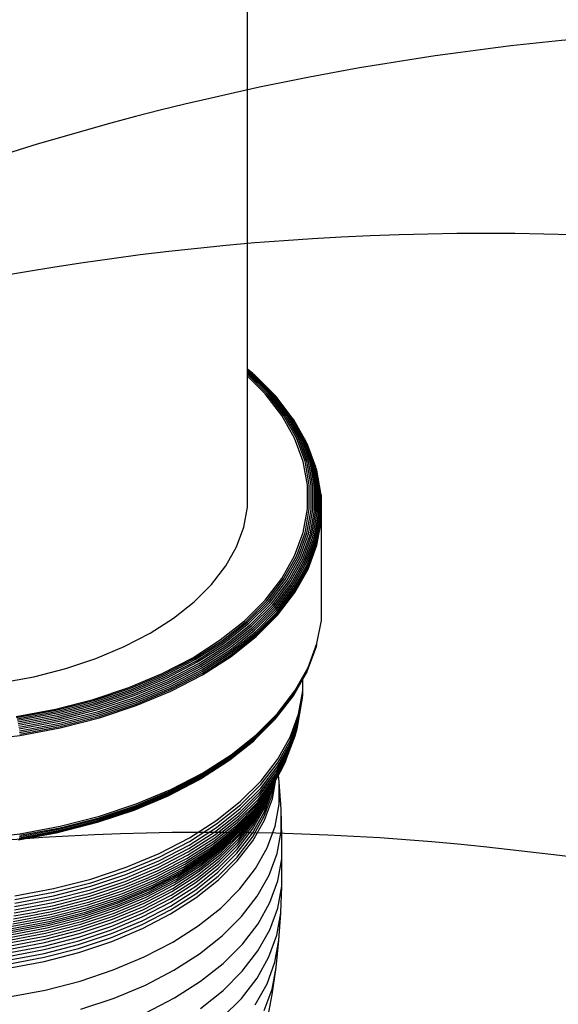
# Model space of a CAD drawing. Extents: x -19547 to -11561, y 2096 to 5601.
# Tile 23 of 168: x -19126.39 to -19119.12, y 3376.79 to 3390.08. Entities that reach past the tile are written whole.
import ezdxf

# ---------------------------------------------------------------- set-up
doc = ezdxf.new("R2010")
doc.units = 0
doc.header["$MEASUREMENT"] = 0
doc.layers.add('TANK', color=2, linetype='CONTINUOUS')
doc.layers.add('TANK-SLOPE', color=2, linetype='CONTINUOUS')

# ---------------------------------------------------------------- blocks, each defined once
blk = doc.blocks.new('A$C3406478A')
at = {"layer": 'TANK'}
for p, q in [((7.958, 15.327), (7.958, 20.143)), ((8.03, 15.27), (7.958, 15.327)), ((7.958, 15.322), (7.958, 15.327)), ((7.958, 15.314), (7.958, 15.322)), ((8.015, 15.277), (7.958, 15.322)), ((7.958, 15.301), (7.958, 15.314)), ((7.998, 15.282), (7.958, 15.314)), ((7.979, 15.284), (7.958, 15.301)), ((7.958, 15.285), (7.958, 15.301)), ((7.96, 15.283), (7.958, 15.285)), ((7.958, 15.261), (7.958, 15.285)), ((8.241, 15.002), (7.96, 15.283)), ((8.261, 15.002), (7.979, 15.284)), ((8.281, 14.999), (7.998, 15.282)), ((8.219, 15), (7.958, 15.261)), ((7.958, 15.234), (7.958, 15.261)), ((8.197, 14.995), (7.958, 15.234)), ((7.958, 13.466), (7.958, 15.234)), ((8.299, 14.993), (8.015, 15.277)), ((8.315, 14.985), (8.03, 15.27)), ((8.33, 14.974), (8.044, 15.26)), ((8.423, 14.701), (8.197, 14.995)), ((8.446, 14.705), (8.219, 15)), ((8.469, 14.706), (8.241, 15.002)), ((8.49, 14.705), (8.261, 15.002)), ((8.511, 14.7), (8.281, 14.999)), ((8.53, 14.693), (8.299, 14.993)), ((8.547, 14.684), (8.315, 14.985)), ((8.342, 14.961), (8.33, 14.974)), ((8.562, 14.672), (8.342, 14.961)), ((8.595, 14.396), (8.423, 14.701)), ((8.619, 14.398), (8.446, 14.705)), ((8.642, 14.398), (8.469, 14.706)), ((8.665, 14.395), (8.49, 14.705)), ((8.686, 14.39), (8.511, 14.7)), ((8.706, 14.381), (8.53, 14.693)), ((8.723, 14.371), (8.547, 14.684)), ((8.739, 14.358), (8.562, 14.672)), ((8.585, 14.643), (8.575, 14.658)), ((8.752, 14.344), (8.585, 14.643)), ((8.711, 14.082), (8.595, 14.396)), ((8.735, 14.083), (8.619, 14.398)), ((8.759, 14.081), (8.642, 14.398)), ((8.782, 14.077), (8.665, 14.395)), ((8.804, 14.07), (8.686, 14.39)), ((8.824, 14.061), (8.706, 14.381)), ((8.842, 14.049), (8.723, 14.371)), ((8.858, 14.036), (8.739, 14.358)), ((8.871, 14.02), (8.752, 14.344)), ((8.77, 14.31), (8.763, 14.327)), ((8.882, 14.003), (8.77, 14.31)), ((8.769, 13.763), (8.711, 14.082)), ((8.793, 13.762), (8.735, 14.083)), ((8.818, 13.759), (8.759, 14.081)), ((8.841, 13.753), (8.782, 14.077)), ((8.863, 13.745), (8.804, 14.07)), ((8.883, 13.734), (8.824, 14.061)), ((8.901, 13.722), (8.842, 14.049)), ((8.918, 13.707), (8.858, 14.036)), ((8.931, 13.691), (8.871, 14.02)), ((8.942, 13.673), (8.882, 14.003)), ((8.895, 13.966), (8.89, 13.985)), ((8.95, 13.655), (8.895, 13.966)), ((8.769, 13.442), (8.769, 13.763)), ((8.793, 13.44), (8.793, 13.762)), ((8.818, 13.435), (8.818, 13.759)), ((8.841, 13.428), (8.841, 13.753)), ((8.863, 13.418), (8.863, 13.745)), ((8.883, 13.407), (8.883, 13.734)), ((8.901, 13.393), (8.901, 13.722)), ((8.918, 13.377), (8.918, 13.707)), ((8.931, 13.36), (8.931, 13.691)), ((8.942, 13.342), (8.942, 13.673)), ((8.95, 13.323), (8.95, 13.655)), ((8.956, 13.615), (8.955, 13.635)), ((8.955, 13.303), (8.956, 13.615)), ((7.908, 13.196), (7.958, 13.466)), ((8.711, 13.122), (8.769, 13.442)), ((8.735, 13.119), (8.793, 13.44)), ((8.759, 13.113), (8.818, 13.435)), ((8.782, 13.104), (8.841, 13.428)), ((8.804, 13.093), (8.863, 13.418)), ((8.824, 13.08), (8.883, 13.407)), ((8.842, 13.066), (8.901, 13.393)), ((8.858, 13.049), (8.918, 13.377)), ((8.871, 13.031), (8.931, 13.36)), ((8.882, 13.012), (8.942, 13.342)), ((8.89, 12.993), (8.95, 13.323)), ((8.895, 12.972), (8.955, 13.303)), ((8.956, 13.283), (8.955, 13.303)), ((7.81, 12.93), (7.908, 13.196)), ((8.896, 12.952), (8.956, 13.283)), ((8.956, 12.06), (8.956, 13.283)), ((8.595, 12.808), (8.711, 13.122)), ((8.619, 12.803), (8.735, 13.119)), ((8.642, 12.796), (8.759, 13.113)), ((8.665, 12.786), (8.782, 13.104)), ((8.686, 12.774), (8.804, 13.093)), ((8.706, 12.76), (8.824, 13.08)), ((8.723, 12.744), (8.842, 13.066)), ((8.739, 12.726), (8.858, 13.049)), ((8.752, 12.708), (8.871, 13.031)), ((7.665, 12.671), (7.81, 12.93)), ((8.763, 12.688), (8.882, 13.012)), ((8.77, 12.668), (8.89, 12.993)), ((8.775, 12.647), (8.895, 12.972)), ((8.776, 12.627), (8.896, 12.952)), ((8.423, 12.503), (8.595, 12.808)), ((8.446, 12.497), (8.619, 12.803)), ((8.469, 12.488), (8.642, 12.796)), ((8.49, 12.476), (8.665, 12.786)), ((8.511, 12.463), (8.686, 12.774)), ((8.53, 12.448), (8.706, 12.76)), ((7.473, 12.423), (7.665, 12.671)), ((8.547, 12.431), (8.723, 12.744)), ((8.562, 12.412), (8.739, 12.726)), ((8.575, 12.393), (8.752, 12.708)), ((8.585, 12.373), (8.763, 12.688)), ((8.593, 12.352), (8.77, 12.668)), ((8.597, 12.331), (8.775, 12.647)), ((8.599, 12.311), (8.776, 12.627)), ((8.197, 12.21), (8.423, 12.503)), ((8.219, 12.202), (8.446, 12.497)), ((7.238, 12.187), (7.473, 12.423)), ((8.241, 12.192), (8.469, 12.488)), ((8.261, 12.179), (8.49, 12.476)), ((8.281, 12.165), (8.511, 12.463)), ((8.299, 12.148), (8.53, 12.448)), ((8.315, 12.13), (8.547, 12.431)), ((8.33, 12.111), (8.562, 12.412)), ((8.342, 12.091), (8.575, 12.393)), ((8.352, 12.07), (8.585, 12.373)), ((8.359, 12.049), (8.593, 12.352)), ((8.363, 12.028), (8.597, 12.331)), ((8.364, 12.007), (8.599, 12.311)), ((6.961, 11.967), (7.238, 12.187)), ((7.919, 11.932), (8.197, 12.21)), ((7.94, 11.923), (8.219, 12.202)), ((7.96, 11.911), (8.241, 12.192)), ((7.979, 11.897), (8.261, 12.179)), ((7.998, 11.882), (8.281, 12.165)), ((8.015, 11.864), (8.299, 12.148)), ((8.03, 11.845), (8.315, 12.13)), ((8.044, 11.825), (8.33, 12.111)), ((6.646, 11.765), (6.961, 11.967)), ((8.055, 11.804), (8.342, 12.091)), ((8.065, 11.783), (8.352, 12.07)), ((8.071, 11.761), (8.359, 12.049)), ((8.075, 11.74), (8.363, 12.028)), ((8.077, 11.72), (8.364, 12.007)), ((8.956, 11.956), (8.956, 12.06)), ((7.592, 11.672), (7.919, 11.932)), ((7.611, 11.662), (7.94, 11.923)), ((7.63, 11.649), (7.96, 11.911)), ((7.648, 11.634), (7.979, 11.897)), ((7.665, 11.617), (7.998, 11.882)), ((7.681, 11.599), (8.015, 11.864)), ((7.695, 11.579), (8.03, 11.845)), ((8.896, 11.626), (8.955, 11.936)), ((8.955, 11.936), (8.956, 11.956)), ((6.296, 11.583), (6.646, 11.765)), ((7.708, 11.558), (8.044, 11.825)), ((7.719, 11.536), (8.055, 11.804)), ((7.727, 11.514), (8.065, 11.783)), ((7.733, 11.493), (8.071, 11.761)), ((7.737, 11.471), (8.075, 11.74)), ((7.738, 11.451), (8.077, 11.72)), ((5.915, 11.423), (6.296, 11.583)), ((7.22, 11.433), (7.592, 11.672)), ((7.238, 11.422), (7.611, 11.662)), ((7.255, 11.408), (7.63, 11.649)), ((7.271, 11.392), (7.648, 11.634)), ((7.287, 11.375), (7.665, 11.617)), ((7.301, 11.355), (7.681, 11.599)), ((7.314, 11.334), (7.695, 11.579)), ((8.77, 11.262), (8.89, 11.586)), ((8.775, 11.281), (8.895, 11.606)), ((8.776, 11.3), (8.896, 11.626)), ((8.89, 11.586), (8.895, 11.606)), ((6.807, 11.219), (7.22, 11.433)), ((7.326, 11.313), (7.708, 11.558)), ((7.335, 11.291), (7.719, 11.536)), ((7.343, 11.268), (7.727, 11.514)), ((7.348, 11.246), (7.733, 11.493)), ((7.352, 11.224), (7.737, 11.471)), ((7.353, 11.204), (7.738, 11.451)), ((5.507, 11.287), (5.915, 11.423)), ((6.822, 11.206), (7.238, 11.422)), ((6.838, 11.192), (7.255, 11.408)), ((6.852, 11.175), (7.271, 11.392)), ((6.866, 11.156), (7.287, 11.375)), ((6.879, 11.136), (7.301, 11.355)), ((6.891, 11.114), (7.314, 11.334)), ((6.901, 11.092), (7.326, 11.313)), ((8.599, 10.984), (8.776, 11.3)), ((4.629, 11.093), (5.076, 11.177)), ((5.076, 11.177), (5.507, 11.287)), ((6.357, 11.03), (6.807, 11.219)), ((6.371, 11.017), (6.822, 11.206)), ((6.384, 11.001), (6.838, 11.192)), ((6.396, 10.983), (6.852, 11.175)), ((6.909, 11.069), (7.335, 11.291)), ((6.916, 11.046), (7.343, 11.268)), ((6.921, 11.024), (7.348, 11.246)), ((6.924, 11.002), (7.352, 11.224)), ((6.925, 10.981), (7.353, 11.204)), ((8.593, 10.946), (8.77, 11.262)), ((8.597, 10.965), (8.775, 11.281)), ((8.707, 11.144), (8.763, 11.244)), ((8.763, 11.244), (8.77, 11.262)), ((5.876, 10.869), (6.357, 11.03)), ((6.408, 10.964), (6.866, 11.156)), ((6.419, 10.943), (6.879, 11.136)), ((6.429, 10.921), (6.891, 11.114)), ((6.438, 10.898), (6.901, 11.092)), ((6.446, 10.875), (6.909, 11.069)), ((6.452, 10.851), (6.916, 11.046)), ((8.585, 10.929), (8.707, 11.144)), ((8.707, 10.988), (8.707, 11.144)), ((5.887, 10.855), (6.371, 11.017)), ((5.898, 10.839), (6.384, 11.001)), ((5.908, 10.821), (6.396, 10.983)), ((5.918, 10.801), (6.408, 10.964)), ((5.927, 10.779), (6.419, 10.943)), ((5.936, 10.756), (6.429, 10.921)), ((5.943, 10.733), (6.438, 10.898)), ((6.456, 10.829), (6.921, 11.024)), ((6.458, 10.807), (6.924, 11.002)), ((6.459, 10.786), (6.925, 10.981)), ((8.352, 10.626), (8.575, 10.913)), ((8.359, 10.643), (8.593, 10.946)), ((8.363, 10.661), (8.597, 10.965)), ((8.364, 10.681), (8.599, 10.984)), ((8.575, 10.913), (8.585, 10.929)), ((8.648, 10.622), (8.705, 10.938)), ((8.649, 10.673), (8.707, 10.988)), ((8.701, 10.888), (8.705, 10.938)), ((8.705, 10.938), (8.707, 10.988)), ((5.368, 10.739), (5.876, 10.869)), ((5.376, 10.724), (5.887, 10.855)), ((5.385, 10.707), (5.898, 10.839)), ((5.393, 10.688), (5.908, 10.821)), ((5.401, 10.668), (5.918, 10.801)), ((5.409, 10.646), (5.927, 10.779)), ((5.949, 10.709), (6.446, 10.875)), ((5.954, 10.686), (6.452, 10.851)), ((5.958, 10.663), (6.456, 10.829)), ((5.96, 10.641), (6.458, 10.807)), ((5.961, 10.62), (6.459, 10.786)), ((8.637, 10.523), (8.694, 10.838)), ((8.644, 10.573), (8.701, 10.888)), ((8.694, 10.838), (8.701, 10.888)), ((4.839, 10.64), (5.368, 10.739)), ((4.845, 10.625), (5.376, 10.724)), ((4.851, 10.607), (5.385, 10.707)), ((4.857, 10.588), (5.393, 10.688)), ((4.863, 10.567), (5.401, 10.668)), ((4.868, 10.544), (5.409, 10.646)), ((5.415, 10.622), (5.936, 10.756)), ((5.421, 10.599), (5.943, 10.733)), ((5.426, 10.575), (5.949, 10.709)), ((5.43, 10.551), (5.954, 10.686)), ((5.433, 10.528), (5.958, 10.663)), ((5.434, 10.505), (5.96, 10.641)), ((8.071, 10.355), (8.359, 10.643)), ((8.075, 10.373), (8.363, 10.661)), ((8.077, 10.393), (8.364, 10.681)), ((8.535, 10.362), (8.649, 10.673)), ((4.873, 10.521), (5.415, 10.622)), ((4.877, 10.497), (5.421, 10.599)), ((4.881, 10.472), (5.426, 10.575)), ((4.884, 10.448), (5.43, 10.551)), ((4.886, 10.425), (5.433, 10.528)), ((4.887, 10.403), (5.434, 10.505)), ((5.435, 10.485), (5.961, 10.62)), ((8.055, 10.324), (8.33, 10.598)), ((8.065, 10.339), (8.352, 10.626)), ((8.33, 10.598), (8.342, 10.611)), ((8.523, 10.214), (8.637, 10.523)), ((8.53, 10.263), (8.644, 10.573)), ((8.534, 10.312), (8.648, 10.622)), ((8.627, 10.474), (8.637, 10.523)), ((4.324, 10.313), (4.887, 10.382)), ((4.887, 10.382), (5.435, 10.485)), ((7.737, 10.105), (8.075, 10.373)), ((7.738, 10.124), (8.077, 10.393)), ((8.487, 10.071), (8.6, 10.379)), ((8.502, 10.118), (8.615, 10.426)), ((8.514, 10.165), (8.627, 10.474)), ((8.6, 10.379), (8.615, 10.426)), ((8.615, 10.426), (8.627, 10.474)), ((7.708, 10.045), (8.044, 10.312)), ((7.719, 10.056), (8.055, 10.324)), ((7.727, 10.071), (8.065, 10.339)), ((7.733, 10.087), (8.071, 10.355)), ((8.36, 9.961), (8.53, 10.263)), ((8.364, 10.011), (8.534, 10.312)), ((8.365, 10.061), (8.535, 10.362)), ((7.352, 9.858), (7.737, 10.105)), ((7.353, 9.877), (7.738, 10.124)), ((8.333, 9.818), (8.502, 10.118)), ((8.344, 9.865), (8.514, 10.165)), ((8.354, 9.913), (8.523, 10.214)), ((7.326, 9.8), (7.695, 10.036)), ((7.335, 9.811), (7.719, 10.056)), ((7.343, 9.824), (7.727, 10.071)), ((7.348, 9.84), (7.733, 10.087)), ((7.695, 10.036), (7.708, 10.045)), ((8.14, 9.721), (8.364, 10.011)), ((8.142, 9.771), (8.365, 10.061)), ((8.302, 9.728), (8.47, 10.026)), ((8.319, 9.772), (8.487, 10.071)), ((8.428, 9.938), (8.45, 9.981)), ((8.45, 9.981), (8.47, 10.026)), ((8.47, 10.026), (8.487, 10.071)), ((6.921, 9.618), (7.348, 9.84)), ((6.924, 9.635), (7.352, 9.858)), ((6.925, 9.654), (7.353, 9.877)), ((8.122, 9.576), (8.344, 9.865)), ((8.131, 9.623), (8.354, 9.913)), ((8.137, 9.672), (8.36, 9.961)), ((8.341, 9.783), (8.377, 9.847)), ((8.377, 9.847), (8.428, 9.938)), ((8.387, 9.754), (8.377, 9.847)), ((6.891, 9.571), (7.314, 9.791)), ((6.901, 9.579), (7.326, 9.8)), ((6.909, 9.589), (7.335, 9.811)), ((6.916, 9.602), (7.343, 9.824)), ((7.866, 9.446), (8.14, 9.721)), ((7.867, 9.496), (8.142, 9.771)), ((8.082, 9.442), (8.302, 9.728)), ((8.097, 9.485), (8.304, 9.752)), ((8.111, 9.53), (8.333, 9.818)), ((8.289, 9.635), (8.305, 9.718)), ((8.291, 9.583), (8.32, 9.746)), ((8.294, 9.699), (8.305, 9.718)), ((8.295, 9.53), (8.341, 9.783)), ((8.304, 9.752), (8.306, 9.755)), ((8.305, 9.718), (8.32, 9.746)), ((8.306, 9.755), (8.319, 9.772)), ((8.32, 9.746), (8.341, 9.783)), ((8.412, 9.388), (8.387, 9.754)), ((8.387, 9.457), (8.387, 9.754)), ((6.438, 9.385), (6.901, 9.579)), ((6.446, 9.395), (6.909, 9.589)), ((6.452, 9.407), (6.916, 9.602)), ((6.456, 9.423), (6.921, 9.618)), ((6.458, 9.44), (6.924, 9.635)), ((6.459, 9.459), (6.925, 9.654)), ((6.879, 9.566), (6.891, 9.571)), ((7.848, 9.303), (8.122, 9.576)), ((7.856, 9.349), (8.131, 9.623)), ((7.862, 9.397), (8.137, 9.672)), ((8.043, 9.359), (8.262, 9.642)), ((8.064, 9.399), (8.283, 9.684)), ((8.183, 9.346), (8.289, 9.635)), ((8.184, 9.294), (8.291, 9.583)), ((8.185, 9.398), (8.292, 9.686)), ((8.191, 9.449), (8.262, 9.642)), ((8.199, 9.499), (8.238, 9.602)), ((8.211, 9.548), (8.222, 9.577)), ((8.212, 9.563), (8.222, 9.577)), ((8.222, 9.577), (8.238, 9.602)), ((8.238, 9.602), (8.262, 9.642)), ((8.283, 9.684), (8.294, 9.699)), ((8.292, 9.686), (8.294, 9.699)), ((5.96, 9.274), (6.458, 9.44)), ((5.961, 9.293), (6.459, 9.459)), ((6.429, 9.377), (6.879, 9.566)), ((7.543, 9.189), (7.866, 9.446)), ((7.544, 9.239), (7.867, 9.496)), ((7.81, 9.17), (8.082, 9.442)), ((7.825, 9.213), (8.097, 9.485)), ((7.838, 9.257), (8.111, 9.53)), ((7.915, 9.17), (8.128, 9.445)), ((7.995, 9.282), (8.154, 9.486)), ((8.02, 9.319), (8.154, 9.486)), ((8.032, 9.167), (8.191, 9.449)), ((8.041, 9.217), (8.199, 9.499)), ((8.052, 9.266), (8.211, 9.548)), ((8.066, 9.313), (8.193, 9.538)), ((8.084, 9.359), (8.154, 9.486)), ((8.128, 9.445), (8.154, 9.486)), ((8.154, 9.486), (8.184, 9.525)), ((8.184, 9.525), (8.193, 9.538)), ((8.189, 9.241), (8.295, 9.53)), ((8.193, 9.538), (8.212, 9.563)), ((8.333, 9.16), (8.387, 9.457)), ((5.936, 9.213), (6.429, 9.377)), ((5.943, 9.22), (6.438, 9.385)), ((5.949, 9.229), (6.446, 9.395)), ((5.954, 9.242), (6.452, 9.407)), ((5.958, 9.257), (6.456, 9.423)), ((7.527, 9.047), (7.848, 9.303)), ((7.534, 9.093), (7.856, 9.349)), ((7.54, 9.141), (7.862, 9.397)), ((7.753, 9.052), (8.02, 9.319)), ((7.774, 9.09), (8.043, 9.359)), ((7.793, 9.129), (8.064, 9.399)), ((7.857, 9.041), (8.066, 9.313)), ((7.873, 9.085), (8.084, 9.359)), ((7.893, 9.128), (8.105, 9.403)), ((8.025, 9.065), (8.183, 9.346)), ((8.027, 9.117), (8.185, 9.398)), ((8.412, 9.088), (8.412, 9.388)), ((8.424, 9.02), (8.412, 9.388)), ((5.415, 9.079), (5.936, 9.213)), ((5.421, 9.085), (5.943, 9.22)), ((5.426, 9.095), (5.949, 9.229)), ((5.43, 9.107), (5.954, 9.242)), ((5.433, 9.122), (5.958, 9.257)), ((5.434, 9.139), (5.96, 9.274)), ((5.435, 9.158), (5.961, 9.293)), ((7.175, 8.954), (7.543, 9.189)), ((7.176, 9.004), (7.544, 9.239)), ((7.492, 8.917), (7.81, 9.17)), ((7.517, 9.002), (7.838, 9.257)), ((7.53, 8.979), (7.825, 9.213)), ((7.654, 8.908), (7.915, 9.17)), ((7.678, 8.946), (7.94, 9.209)), ((7.704, 8.981), (7.968, 9.246)), ((7.729, 9.016), (7.995, 9.282)), ((7.832, 8.946), (8.041, 9.217)), ((7.843, 8.994), (8.052, 9.266)), ((8.026, 9.013), (8.184, 9.294)), ((8.03, 8.96), (8.189, 9.241)), ((4.324, 8.986), (4.887, 9.055)), ((4.873, 8.977), (5.401, 9.076)), ((4.877, 8.983), (5.421, 9.085)), ((4.881, 8.992), (5.426, 9.095)), ((4.884, 9.004), (5.43, 9.107)), ((4.886, 9.019), (5.433, 9.122)), ((4.887, 9.055), (5.435, 9.158)), ((4.887, 9.036), (5.434, 9.139)), ((5.401, 9.076), (5.408, 9.077)), ((5.408, 9.077), (5.415, 9.079)), ((7.161, 8.812), (7.527, 9.047)), ((7.167, 8.858), (7.534, 9.093)), ((7.172, 8.905), (7.54, 9.141)), ((7.438, 8.802), (7.753, 9.052)), ((7.458, 8.838), (7.774, 9.09)), ((7.476, 8.877), (7.793, 9.129)), ((7.599, 8.783), (7.857, 9.041)), ((7.614, 8.826), (7.873, 9.085)), ((7.633, 8.868), (7.893, 9.128)), ((7.817, 8.795), (8.025, 9.065)), ((7.819, 8.847), (8.027, 9.117)), ((7.824, 8.897), (8.032, 9.167)), ((8.225, 8.869), (8.333, 9.16)), ((8.358, 8.791), (8.412, 9.088)), ((6.764, 8.693), (7.172, 8.905)), ((6.767, 8.742), (7.175, 8.954)), ((6.768, 8.791), (7.176, 9.004)), ((7.129, 8.684), (7.492, 8.917)), ((7.152, 8.768), (7.517, 9.002)), ((7.346, 8.664), (7.654, 8.908)), ((7.368, 8.7), (7.678, 8.946)), ((7.393, 8.734), (7.704, 8.981)), ((7.398, 8.89), (7.505, 8.959)), ((7.416, 8.767), (7.729, 9.016)), ((7.505, 8.959), (7.528, 8.975)), ((7.528, 8.975), (7.53, 8.979)), ((7.575, 8.69), (7.832, 8.946)), ((7.586, 8.737), (7.843, 8.994)), ((7.818, 8.743), (8.026, 9.013)), ((7.822, 8.69), (8.03, 8.96)), ((8.424, 8.72), (8.424, 9.02)), ((6.323, 8.605), (6.768, 8.791)), ((6.754, 8.601), (7.161, 8.812)), ((6.76, 8.646), (7.167, 8.858)), ((7.08, 8.572), (7.438, 8.802)), ((7.098, 8.608), (7.458, 8.838)), ((7.114, 8.645), (7.476, 8.877)), ((7.209, 8.769), (7.396, 8.887)), ((7.295, 8.542), (7.599, 8.783)), ((7.31, 8.584), (7.614, 8.826)), ((7.327, 8.625), (7.633, 8.868)), ((7.396, 8.887), (7.398, 8.89)), ((7.561, 8.54), (7.817, 8.795)), ((7.563, 8.591), (7.819, 8.847)), ((7.568, 8.641), (7.824, 8.897)), ((8.066, 8.586), (8.225, 8.869)), ((8.25, 8.498), (8.358, 8.791)), ((6.316, 8.46), (6.76, 8.646)), ((6.32, 8.507), (6.764, 8.693)), ((6.322, 8.555), (6.767, 8.742)), ((6.713, 8.436), (7.114, 8.645)), ((6.725, 8.475), (7.129, 8.684)), ((6.746, 8.557), (7.152, 8.768)), ((6.968, 8.634), (6.972, 8.637)), ((6.972, 8.637), (7.141, 8.725)), ((6.997, 8.44), (7.346, 8.664)), ((7.017, 8.475), (7.368, 8.7)), ((7.039, 8.507), (7.393, 8.734)), ((7.06, 8.539), (7.416, 8.767)), ((7.141, 8.725), (7.205, 8.765)), ((7.205, 8.765), (7.209, 8.769)), ((7.267, 8.402), (7.568, 8.641)), ((7.274, 8.45), (7.575, 8.69)), ((7.283, 8.497), (7.586, 8.737)), ((7.562, 8.487), (7.818, 8.743)), ((7.566, 8.434), (7.822, 8.69)), ((8.37, 8.422), (8.424, 8.72)), ((8.423, 8.352), (8.424, 8.72)), ((5.845, 8.348), (6.32, 8.507)), ((5.847, 8.446), (6.323, 8.605)), ((5.847, 8.396), (6.322, 8.555)), ((6.304, 8.372), (6.746, 8.557)), ((6.311, 8.415), (6.754, 8.601)), ((6.633, 8.472), (6.737, 8.515)), ((6.645, 8.303), (7.039, 8.507)), ((6.664, 8.333), (7.06, 8.539)), ((6.682, 8.365), (7.08, 8.572)), ((6.698, 8.4), (7.098, 8.608)), ((6.737, 8.515), (6.968, 8.634)), ((6.95, 8.32), (7.295, 8.542)), ((6.963, 8.362), (7.31, 8.584)), ((6.979, 8.402), (7.327, 8.625)), ((7.261, 8.301), (7.561, 8.54)), ((7.262, 8.352), (7.563, 8.591)), ((7.856, 8.313), (8.066, 8.586)), ((5.345, 8.317), (5.847, 8.446)), ((5.345, 8.267), (5.847, 8.396)), ((5.832, 8.214), (6.304, 8.372)), ((5.837, 8.257), (6.311, 8.415)), ((5.842, 8.302), (6.316, 8.46)), ((6.263, 8.217), (6.698, 8.4)), ((6.275, 8.253), (6.713, 8.436)), ((6.287, 8.29), (6.725, 8.475)), ((6.296, 8.33), (6.627, 8.468)), ((6.592, 8.201), (6.979, 8.402)), ((6.608, 8.237), (6.997, 8.44)), ((6.626, 8.271), (7.017, 8.475)), ((6.627, 8.468), (6.633, 8.472)), ((6.924, 8.182), (7.267, 8.402)), ((6.93, 8.23), (7.274, 8.45)), ((6.939, 8.276), (7.283, 8.497)), ((7.262, 8.248), (7.562, 8.487)), ((7.265, 8.195), (7.566, 8.434)), ((8.089, 8.213), (8.25, 8.498)), ((8.262, 8.128), (8.37, 8.422)), ((4.822, 8.169), (5.345, 8.267)), ((4.823, 8.219), (5.345, 8.317)), ((5.337, 8.129), (5.837, 8.257)), ((5.341, 8.173), (5.842, 8.302)), ((5.343, 8.219), (5.845, 8.348)), ((5.807, 8.097), (6.275, 8.253)), ((5.817, 8.134), (6.287, 8.29)), ((5.825, 8.173), (6.094, 8.261)), ((6.094, 8.261), (6.11, 8.268)), ((6.11, 8.268), (6.296, 8.33)), ((6.2, 8.093), (6.626, 8.271)), ((6.217, 8.123), (6.645, 8.303)), ((6.234, 8.152), (6.664, 8.333)), ((6.249, 8.184), (6.682, 8.365)), ((6.557, 8.077), (6.939, 8.276)), ((6.566, 8.121), (6.95, 8.32)), ((6.578, 8.162), (6.963, 8.362)), ((6.919, 8.081), (7.261, 8.301)), ((6.919, 8.029), (7.262, 8.248)), ((6.92, 8.132), (7.262, 8.352)), ((7.598, 8.055), (7.856, 8.313)), ((8.369, 8.054), (8.423, 8.352)), ((8.41, 7.992), (8.423, 8.352)), ((4.817, 8.031), (5.337, 8.129)), ((4.819, 8.075), (5.341, 8.173)), ((4.821, 8.122), (5.343, 8.219)), ((5.321, 8.006), (5.817, 8.134)), ((5.328, 8.045), (5.825, 8.173)), ((5.333, 8.086), (5.832, 8.214)), ((5.759, 7.971), (6.217, 8.123)), ((5.773, 7.999), (6.234, 8.152)), ((5.785, 8.029), (6.249, 8.184)), ((5.797, 8.062), (6.263, 8.217)), ((6.149, 7.946), (6.566, 8.121)), ((6.159, 7.986), (6.578, 8.162)), ((6.171, 8.024), (6.592, 8.201)), ((6.185, 8.06), (6.608, 8.237)), ((6.54, 7.935), (6.92, 8.132)), ((6.543, 7.984), (6.924, 8.182)), ((6.549, 8.032), (6.93, 8.23)), ((6.923, 7.975), (7.265, 8.195)), ((7.879, 7.939), (8.089, 8.213)), ((8.101, 7.843), (8.262, 8.128)), ((4.805, 7.91), (5.321, 8.006)), ((4.81, 7.948), (5.123, 8.005)), ((4.814, 7.988), (5.333, 8.086)), ((5.123, 8.005), (5.143, 8.011)), ((5.143, 8.011), (5.328, 8.045)), ((5.286, 7.874), (5.773, 7.999)), ((5.296, 7.903), (5.785, 8.029)), ((5.306, 7.936), (5.797, 8.062)), ((5.314, 7.97), (5.807, 8.097)), ((5.711, 7.837), (6.159, 7.986)), ((5.721, 7.874), (6.171, 8.024)), ((5.732, 7.909), (6.185, 8.06)), ((5.745, 7.941), (6.2, 8.093)), ((6.129, 7.81), (6.543, 7.984)), ((6.134, 7.858), (6.549, 8.032)), ((6.14, 7.903), (6.557, 8.077)), ((6.539, 7.884), (6.919, 8.081)), ((6.539, 7.831), (6.919, 8.029)), ((6.542, 7.777), (6.923, 7.975)), ((7.295, 7.814), (7.598, 8.055)), ((8.261, 7.76), (8.369, 8.054)), ((8.356, 7.687), (8.41, 7.985)), ((8.384, 7.619), (8.41, 7.985)), ((8.41, 7.985), (8.41, 7.992)), ((4.772, 7.752), (5.276, 7.846)), ((4.78, 7.779), (5.286, 7.874)), ((4.787, 7.808), (5.296, 7.903)), ((4.794, 7.84), (5.306, 7.936)), ((4.8, 7.874), (5.314, 7.97)), ((5.245, 7.752), (5.721, 7.874)), ((5.254, 7.786), (5.732, 7.909)), ((5.264, 7.818), (5.745, 7.941)), ((5.276, 7.846), (5.759, 7.971)), ((5.689, 7.709), (6.134, 7.858)), ((5.695, 7.754), (6.14, 7.903)), ((5.702, 7.797), (6.149, 7.946)), ((6.125, 7.71), (6.539, 7.884)), ((6.126, 7.761), (6.54, 7.935)), ((7.619, 7.68), (7.879, 7.939)), ((7.89, 7.568), (8.101, 7.843)), ((4.745, 7.623), (5.237, 7.715)), ((4.75, 7.659), (5.245, 7.752)), ((4.757, 7.693), (5.254, 7.786)), ((4.764, 7.724), (5.264, 7.818)), ((5.221, 7.589), (5.689, 7.709)), ((5.225, 7.633), (5.695, 7.754)), ((5.231, 7.675), (5.702, 7.797)), ((5.237, 7.715), (5.711, 7.837)), ((5.682, 7.563), (6.125, 7.71)), ((5.683, 7.614), (6.126, 7.761)), ((5.685, 7.662), (6.129, 7.81)), ((6.125, 7.658), (6.539, 7.831)), ((6.128, 7.604), (6.542, 7.777)), ((6.95, 7.593), (7.295, 7.814)), ((8.1, 7.475), (8.261, 7.76)), ((4.733, 7.497), (5.221, 7.589)), ((4.736, 7.542), (5.225, 7.633)), ((4.74, 7.583), (5.231, 7.675)), ((5.215, 7.493), (5.683, 7.614)), ((5.217, 7.542), (5.685, 7.662)), ((5.682, 7.51), (6.125, 7.658)), ((5.685, 7.456), (6.128, 7.604)), ((6.566, 7.394), (6.95, 7.593)), ((7.314, 7.438), (7.619, 7.68)), ((8.248, 7.395), (8.356, 7.687)), ((8.33, 7.322), (8.384, 7.619)), ((8.345, 7.253), (8.384, 7.619)), ((4.728, 7.351), (5.215, 7.443)), ((4.729, 7.402), (5.215, 7.493)), ((4.73, 7.451), (5.217, 7.542)), ((5.215, 7.443), (5.682, 7.563)), ((5.215, 7.39), (5.682, 7.51)), ((5.217, 7.335), (5.685, 7.456)), ((7.63, 7.308), (7.89, 7.568)), ((7.889, 7.201), (8.1, 7.475)), ((4.729, 7.299), (5.215, 7.39)), ((4.73, 7.244), (5.217, 7.335)), ((6.149, 7.219), (6.566, 7.394)), ((6.967, 7.215), (7.314, 7.438)), ((7.324, 7.066), (7.63, 7.308)), ((8.088, 7.11), (8.248, 7.395)), ((8.223, 7.031), (8.33, 7.322)), ((5.702, 7.07), (6.149, 7.219)), ((6.582, 7.015), (6.967, 7.215)), ((7.629, 6.941), (7.889, 7.201)), ((8.291, 6.959), (8.345, 7.253)), ((8.293, 6.889), (8.345, 7.253)), ((5.23, 6.948), (5.702, 7.07)), ((6.976, 6.843), (7.324, 7.066)), ((7.877, 6.836), (8.088, 7.11)), ((4.74, 6.856), (5.23, 6.948)), ((6.162, 6.839), (6.582, 7.015)), ((7.324, 6.698), (7.629, 6.941)), ((8.063, 6.748), (8.223, 7.031)), ((8.185, 6.671), (8.291, 6.959)), ((5.713, 6.689), (6.162, 6.839)), ((6.59, 6.642), (6.976, 6.843)), ((7.618, 6.577), (7.877, 6.836)), ((8.24, 6.599), (8.293, 6.889))]:
    blk.add_line(p, q, dxfattribs=at)

msp = doc.modelspace()

# ---------------------------------------------------------------- linework, layer by layer
at = {"layer": 'TANK', "elevation": 0}
for points in [[(-19000.401, 3232.113, 0.03226), (-18999.841, 3242.555, 0.071312), (-19005.424, 3278.689, 0.019282), (-19010.394, 3293.002, 0.038312), (-19023.459, 3320.09, 0.044515), (-19043.561, 3348.639, 0.013151), (-19050.454, 3356.341, 0.071312), (-19079.064, 3379.108, 0.106395), (-19111.491, 3389.774, 0.149431), (-19132.853, 3385.646), (-19140.027, 3381.431), (-19141.638, 3374.317)], [(-19140.027, 3381.431, -0.16913), (-19116.192, 3386.994, -0.106395), (-19083.765, 3376.328, -0.071312), (-19055.155, 3353.561, -0.016688), (-19046.516, 3343.696, -0.040957), (-19028.159, 3317.31, -0.038238), (-19015.116, 3290.276, -0.019356), (-19010.125, 3275.909, -0.071312), (-19004.542, 3239.774, -0.032043), (-19005.093, 3229.403, -0.032043)], [(-19015.234, 3223.545, 0.049983), (-19013.866, 3238.879, 0.071312), (-19019.179, 3273.265, 0.017305), (-19023.376, 3285.507, 0.040291), (-19036.341, 3312.663, 0.057637), (-19062.043, 3347.104, 0.071312), (-19089.269, 3368.769, 0.106395), (-19120.127, 3378.919, 0.159299), (-19141.638, 3374.317), (-19147.064, 3371.184)]]:
    msp.add_lwpolyline(points, format="xyb", dxfattribs=at)

# ---------------------------------------------------------------- block references
at = {"layer": 'TANK-SLOPE'}
msp.add_blockref('A$C3406478A', (-19131.275, 3370.039, 0), dxfattribs=at)

doc.saveas('drawing.dxf')
